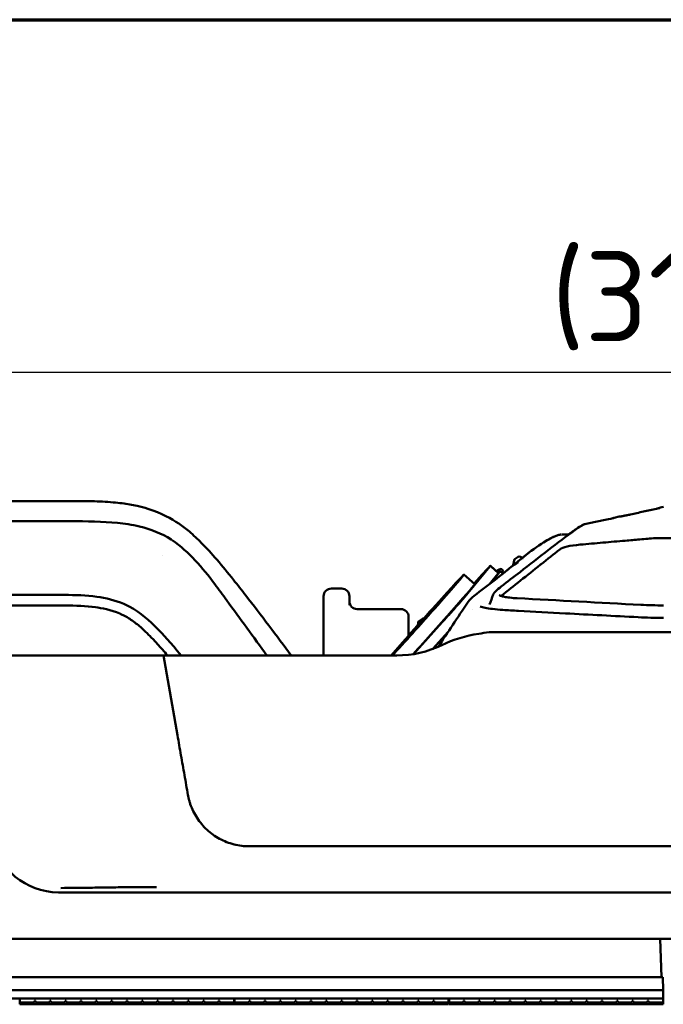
# Model space of a CAD drawing. Header units: millimetres. Extents: x 0 to 2100, y 0 to 1485.
# Tile 72 of 256: x 736 to 861, y 1244 to 1435. Entities that reach past the tile are written whole.
import ezdxf

# ---------------------------------------------------------------- set-up
doc = ezdxf.new("R2010")
doc.units = ezdxf.units.MM
doc.header["$LTSCALE"] = 5
doc.layers.get('0').update_dxf_attribs({"lineweight": 25})
for name, color, linetype, lineweight in [('Bemaßung (ISO)', 7, 'Continuous', 25), ('Rahmen (ISO)', 7, 'Continuous', 70), ('Sichtbar (ISO)', 7, 'Continuous', 50)]:
    doc.layers.add(name, color=color, linetype=linetype, lineweight=lineweight)
doc.styles.add('Notiztext (DIN)', font='isocpeur.ttf')
doc.dimstyles.new('Standard (DIN)', dxfattribs={"dimscale": 5, "dimtxt": 3.5, "dimasz": 2.5, "dimexe": 2, "dimexo": 0.5, "dimgap": 0.5, "dimtad": 1, "dimrnd": 1e-08, "dimtxsty": 'Notiztext (DIN)', "dimcen": 0.09, "dimdle": 10, "dimclrd": 256, "dimclre": 256, "dimclrt": 256, "dimadec": 0, "dimazin": 0, "dimtfac": 1, "dimtmove": 0, "dimatfit": 3, "dimfxl": 1, "dimtolj": 1, "dimtzin": 0, "dimlwd": -1, "dimlwe": -1, "dimarcsym": 0})

# ---------------------------------------------------------------- blocks, each defined once
blk = doc.blocks.new('Ränder Vorgaberahmen')
at = {"layer": 'Rahmen (ISO)', "flags": 128}
blk.add_lwpolyline([(10, 10), (10, 287), (410, 287), (410, 10), (10, 10)], dxfattribs=at)
blk = doc.blocks.new('*D18')
at = {"layer": 'Bemaßung (ISO)', "transparency": 16777216}
for p, q in [((705.87, 1284.02), (705.87, 1376.52)), ((1015.87, 1284.02), (1015.87, 1376.52)), ((718.37, 1366.52), (1003.37, 1366.52))]:
    blk.add_line(p, q, dxfattribs=at)
for points in [[(718.37, 1368.61), (718.37, 1364.44), (705.87, 1366.52)], [(1003.37, 1368.61), (1003.37, 1364.44), (1015.87, 1366.52)]]:
    blk.add_solid(points, dxfattribs=at)
at = {"layer": 'Defpoints', "color": 0, "transparency": 16777216}
for p in [(1015.87, 1366.52), (705.87, 1281.52), (1015.87, 1281.52)]:
    blk.add_point(p, dxfattribs=at)
at = {"layer": 'Bemaßung (ISO)', "transparency": 16777216, "insert": (838.99, 1390.02), "char_height": 17.5, "attachment_point": 1, "style": 'Notiztext (DIN)'}
blk.add_mtext('\\A1;(310)', dxfattribs=at)

msp = doc.modelspace()

# ---------------------------------------------------------------- linework, layer by layer
at = {"layer": 'Sichtbar (ISO)'}
for p, q in [((860.1617, 1340.18), (860.1617, 1340.18)), ((860.8657, 1340.3933), (860.2219, 1340.2521)), ((852.2551, 1338.5049), (851.2548, 1338.2855)), ((841.0132, 1335.023), (841.0132, 1335.023)), ((842.2695, 1335.023), (841.0132, 1335.023)), ((763.5579, 1330.9492), (763.558, 1330.9492)), ((831.6757, 1329.0856), (831.8274, 1329.9457)), ((832.6321, 1330.6559), (832.0485, 1330.2788)), ((833.4157, 1330.2097), (833.3958, 1330.3227)), ((821.9462, 1322.558), (827.1101, 1328.7756)), ((824.1935, 1325.3735), (822.1035, 1327.2365)), ((825.6591, 1327.2319), (824.0793, 1325.4753)), ((827.0304, 1325.395), (828.6776, 1327.3784)), ((827.0955, 1325.4444), (828.9931, 1327.7291)), ((827.235, 1328.9378), (828.8025, 1327.5406)), ((827.2355, 1328.9383), (828.3861, 1327.9127)), ((828.914, 1328.2537), (828.3855, 1327.9123)), ((829.1355, 1327.9142), (829.67, 1327.4378)), ((798.3657, 1324.523), (796.3657, 1324.523)), ((827.7907, 1323.346), (827.7906, 1323.3459)), ((794.8657, 1322.3181), (794.8657, 1323.023)), ((794.8657, 1322.3181), (794.8657, 1311.523)), ((799.8657, 1322.3051), (799.8657, 1323.023)), ((799.8657, 1322.3051), (799.8658, 1321.2973)), ((801.3657, 1320.523), (809.8657, 1320.523)), ((823.803, 1320.5148), (823.803, 1320.5148)), ((825.2516, 1321.0659), (825.2513, 1321.0659)), ((811.3657, 1319.023), (811.3657, 1318.1921)), ((811.3657, 1315.3975), (811.3657, 1318.1921)), ((812.3246, 1311.7911), (818.9891, 1319.2008)), ((813.1332, 1317.3929), (813.2277, 1317.9288)), ((814.0324, 1318.639), (813.4488, 1318.262)), ((816.0376, 1312.7793), (819.045, 1316.1229)), ((816.0511, 1312.7843), (819.0199, 1316.0851)), ((894.7174, 1316.023), (827.0141, 1316.023)), ((811.3657, 1315.477), (811.4359, 1315.477)), ((811.3657, 1315.4395), (811.4028, 1315.4395)), ((811.3657, 1315.4076), (811.3746, 1315.4076)), ((725.7023, 1311.523), (763.7586, 1311.523)), ((763.7586, 1311.523), (809.0612, 1311.523)), ((766.4896, 1296.0343), (763.7586, 1311.523)), ((941.2503, 1274.4638), (780.4815, 1274.4638)), ((743.3657, 1265.523), (978.3658, 1265.523)), ((611.3057, 1256.5226), (1110.4257, 1256.523)), ((860.4783, 1249.0228), (860.2164, 1256.5228)), ((860.6785, 1249.0228), (611.0531, 1249.0226)), ((860.7658, 1246.5228), (860.6785, 1249.0228)), ((610.9658, 1246.5226), (860.7658, 1246.5228)), ((860.7658, 1246.5228), (610.9658, 1246.5226)), ((860.7658, 1244.9228), (610.9658, 1244.9226)), ((777.4658, 1244.9227), (735.9158, 1244.9227)), ((735.9158, 1244.9227), (735.9158, 1244.1227)), ((777.4658, 1244.9227), (777.4658, 1244.1227)), ((819.1158, 1244.9228), (777.5658, 1244.9227)), ((777.5658, 1244.9227), (777.5658, 1244.1227)), ((819.1158, 1244.9228), (819.1158, 1244.1228)), ((860.7658, 1244.9228), (819.2158, 1244.9228)), ((819.2158, 1244.9228), (819.2158, 1244.1228)), ((860.7658, 1246.5228), (860.7658, 1244.9228)), ((860.7658, 1244.9228), (860.7658, 1244.1228)), ((738.7388, 1244.1227), (735.9158, 1244.1227)), ((735.9158, 1243.8227), (735.9158, 1244.1227)), ((735.9158, 1243.8227), (777.4658, 1243.8227)), ((738.7388, 1244.1227), (738.7388, 1244.4227)), ((738.9388, 1244.4227), (738.7388, 1244.4227)), ((738.9388, 1244.1227), (738.9388, 1244.4227)), ((741.7148, 1244.1227), (738.9388, 1244.1227)), ((741.7148, 1244.1227), (741.7148, 1244.4227)), ((741.9148, 1244.4227), (741.7148, 1244.4227)), ((741.9148, 1244.1227), (741.9148, 1244.4227)), ((744.6908, 1244.1227), (741.9148, 1244.1227)), ((744.6908, 1244.1227), (744.6908, 1244.4227)), ((744.8908, 1244.4227), (744.6908, 1244.4227)), ((744.8908, 1244.1227), (744.8908, 1244.4227)), ((747.6668, 1244.1227), (744.8908, 1244.1227)), ((747.6668, 1244.1227), (747.6668, 1244.4227)), ((747.8668, 1244.4227), (747.6668, 1244.4227)), ((747.8668, 1244.1227), (747.8668, 1244.4227)), ((750.6428, 1244.1227), (747.8668, 1244.1227)), ((750.6428, 1244.1227), (750.6428, 1244.4227)), ((750.8428, 1244.4227), (750.6428, 1244.4227)), ((750.8428, 1244.1227), (750.8428, 1244.4227)), ((753.6188, 1244.1227), (750.8428, 1244.1227)), ((753.6188, 1244.1227), (753.6188, 1244.4227)), ((753.8188, 1244.4227), (753.6188, 1244.4227)), ((753.8188, 1244.1227), (753.8188, 1244.4227)), ((756.5948, 1244.1227), (753.8188, 1244.1227)), ((756.5948, 1244.1227), (756.5948, 1244.4227)), ((756.7948, 1244.4227), (756.5948, 1244.4227)), ((756.7948, 1244.1227), (756.7948, 1244.4227)), ((759.5708, 1244.1227), (756.7948, 1244.1227)), ((759.5708, 1244.1227), (759.5708, 1244.4227)), ((759.7708, 1244.4227), (759.5708, 1244.4227)), ((759.7708, 1244.1227), (759.7708, 1244.4227)), ((762.5468, 1244.1227), (759.7708, 1244.1227)), ((762.5468, 1244.1227), (762.5468, 1244.4227)), ((762.7468, 1244.4227), (762.5468, 1244.4227)), ((762.7468, 1244.1227), (762.7468, 1244.4227)), ((765.5228, 1244.1227), (762.7468, 1244.1227)), ((765.5228, 1244.1227), (765.5228, 1244.4227)), ((765.7228, 1244.4227), (765.5228, 1244.4227)), ((765.7228, 1244.1227), (765.7228, 1244.4227)), ((768.4988, 1244.1227), (765.7228, 1244.1227)), ((768.4988, 1244.1227), (768.4988, 1244.4227)), ((768.6988, 1244.4227), (768.4988, 1244.4227)), ((768.6988, 1244.1227), (768.6988, 1244.4227)), ((771.4748, 1244.1227), (768.6988, 1244.1227)), ((771.4748, 1244.1227), (771.4748, 1244.4227)), ((771.6748, 1244.4227), (771.4748, 1244.4227)), ((771.6748, 1244.1227), (771.6748, 1244.4227)), ((774.4508, 1244.1227), (771.6748, 1244.1227)), ((774.4508, 1244.1227), (774.4508, 1244.4227)), ((774.6508, 1244.4227), (774.4508, 1244.4227)), ((774.6508, 1244.1227), (774.6508, 1244.4227)), ((777.4658, 1244.1227), (774.6508, 1244.1227)), ((777.4658, 1243.8227), (777.4658, 1244.1227)), ((780.3888, 1244.1227), (777.5658, 1244.1227)), ((777.5658, 1243.8227), (777.5658, 1244.1227)), ((777.5658, 1243.8227), (819.1158, 1243.8228)), ((780.3888, 1244.1227), (780.3888, 1244.4227)), ((780.5888, 1244.4227), (780.3888, 1244.4227)), ((780.5888, 1244.1227), (780.5888, 1244.4227)), ((783.3648, 1244.1227), (780.5888, 1244.1227)), ((783.3648, 1244.1227), (783.3648, 1244.4227)), ((783.5648, 1244.4227), (783.3648, 1244.4227)), ((783.5648, 1244.1227), (783.5648, 1244.4227)), ((786.3408, 1244.1227), (783.5648, 1244.1227)), ((786.3408, 1244.1227), (786.3408, 1244.4227)), ((786.5408, 1244.4227), (786.3408, 1244.4227)), ((786.5408, 1244.1227), (786.5408, 1244.4227)), ((789.3168, 1244.1227), (786.5408, 1244.1227)), ((789.3168, 1244.1227), (789.3168, 1244.4227)), ((789.5168, 1244.4227), (789.3168, 1244.4227)), ((789.5168, 1244.1227), (789.5168, 1244.4227)), ((792.2928, 1244.1227), (789.5168, 1244.1227)), ((792.2928, 1244.1227), (792.2928, 1244.4227)), ((792.4928, 1244.4227), (792.2928, 1244.4227)), ((792.4928, 1244.1227), (792.4928, 1244.4227)), ((795.2688, 1244.1227), (792.4928, 1244.1227)), ((795.2688, 1244.1227), (795.2688, 1244.4227)), ((795.4688, 1244.4227), (795.2688, 1244.4227)), ((795.4688, 1244.1227), (795.4688, 1244.4227)), ((798.2448, 1244.1227), (795.4688, 1244.1227)), ((798.2448, 1244.1227), (798.2448, 1244.4227)), ((798.4448, 1244.4227), (798.2448, 1244.4227)), ((798.4448, 1244.1227), (798.4448, 1244.4227)), ((801.2208, 1244.1227), (798.4448, 1244.1227)), ((801.2208, 1244.1227), (801.2208, 1244.4227)), ((801.4208, 1244.4227), (801.2208, 1244.4227)), ((801.4208, 1244.1227), (801.4208, 1244.4227)), ((804.1968, 1244.1227), (801.4208, 1244.1227)), ((804.1968, 1244.1227), (804.1968, 1244.4227)), ((804.3968, 1244.4227), (804.1968, 1244.4227)), ((804.3968, 1244.1227), (804.3968, 1244.4227)), ((807.1728, 1244.1227), (804.3968, 1244.1227)), ((807.1728, 1244.1227), (807.1728, 1244.4227)), ((807.3728, 1244.4227), (807.1728, 1244.4227)), ((807.3728, 1244.1227), (807.3728, 1244.4227)), ((810.1488, 1244.1228), (807.3728, 1244.1227)), ((810.1488, 1244.1228), (810.1488, 1244.4228)), ((810.3488, 1244.4228), (810.1488, 1244.4228)), ((810.3488, 1244.1228), (810.3488, 1244.4228)), ((813.1248, 1244.1228), (810.3488, 1244.1228)), ((813.1248, 1244.1228), (813.1248, 1244.4228)), ((813.3248, 1244.4228), (813.1248, 1244.4228)), ((813.3248, 1244.1228), (813.3248, 1244.4228)), ((816.1008, 1244.1228), (813.3248, 1244.1228)), ((816.1008, 1244.1228), (816.1008, 1244.4228)), ((816.3008, 1244.4228), (816.1008, 1244.4228)), ((816.3008, 1244.1228), (816.3008, 1244.4228)), ((819.1158, 1244.1228), (816.3008, 1244.1228)), ((819.1158, 1243.8228), (819.1158, 1244.1228)), ((822.0388, 1244.1228), (819.2158, 1244.1228)), ((819.2158, 1243.8228), (819.2158, 1244.1228)), ((819.2158, 1243.8228), (860.7658, 1243.8228)), ((822.0388, 1244.1228), (822.0388, 1244.4228)), ((822.2388, 1244.4228), (822.0388, 1244.4228)), ((822.2388, 1244.1228), (822.2388, 1244.4228)), ((825.0148, 1244.1228), (822.2388, 1244.1228)), ((825.0148, 1244.1228), (825.0148, 1244.4228)), ((825.2148, 1244.4228), (825.0148, 1244.4228)), ((825.2148, 1244.1228), (825.2148, 1244.4228)), ((827.9908, 1244.1228), (825.2148, 1244.1228)), ((827.9908, 1244.1228), (827.9908, 1244.4228)), ((828.1908, 1244.4228), (827.9908, 1244.4228)), ((828.1908, 1244.1228), (828.1908, 1244.4228)), ((830.9668, 1244.1228), (828.1908, 1244.1228)), ((830.9668, 1244.1228), (830.9668, 1244.4228)), ((831.1668, 1244.4228), (830.9668, 1244.4228)), ((831.1668, 1244.1228), (831.1668, 1244.4228)), ((833.9428, 1244.1228), (831.1668, 1244.1228)), ((833.9428, 1244.1228), (833.9428, 1244.4228)), ((834.1428, 1244.4228), (833.9428, 1244.4228)), ((834.1428, 1244.1228), (834.1428, 1244.4228)), ((836.9188, 1244.1228), (834.1428, 1244.1228)), ((836.9188, 1244.1228), (836.9188, 1244.4228)), ((837.1188, 1244.4228), (836.9188, 1244.4228)), ((837.1188, 1244.1228), (837.1188, 1244.4228)), ((839.8948, 1244.1228), (837.1188, 1244.1228)), ((839.8948, 1244.1228), (839.8948, 1244.4228)), ((840.0948, 1244.4228), (839.8948, 1244.4228)), ((840.0948, 1244.1228), (840.0948, 1244.4228)), ((842.8708, 1244.1228), (840.0948, 1244.1228)), ((842.8708, 1244.1228), (842.8708, 1244.4228)), ((843.0708, 1244.4228), (842.8708, 1244.4228)), ((843.0708, 1244.1228), (843.0708, 1244.4228)), ((845.8468, 1244.1228), (843.0708, 1244.1228)), ((845.8468, 1244.1228), (845.8468, 1244.4228)), ((846.0468, 1244.4228), (845.8468, 1244.4228)), ((846.0468, 1244.1228), (846.0468, 1244.4228)), ((848.8228, 1244.1228), (846.0468, 1244.1228)), ((848.8228, 1244.1228), (848.8228, 1244.4228)), ((849.0228, 1244.4228), (848.8228, 1244.4228)), ((849.0228, 1244.1228), (849.0228, 1244.4228)), ((851.7988, 1244.1228), (849.0228, 1244.1228)), ((851.7988, 1244.1228), (851.7988, 1244.4228)), ((851.9988, 1244.4228), (851.7988, 1244.4228)), ((851.9988, 1244.1228), (851.9988, 1244.4228)), ((854.7748, 1244.1228), (851.9988, 1244.1228)), ((854.7748, 1244.1228), (854.7748, 1244.4228)), ((854.9748, 1244.4228), (854.7748, 1244.4228)), ((854.9748, 1244.1228), (854.9748, 1244.4228)), ((857.7508, 1244.1228), (854.9748, 1244.1228)), ((857.7508, 1244.1228), (857.7508, 1244.4228)), ((857.9508, 1244.4228), (857.7508, 1244.4228)), ((857.9508, 1244.1228), (857.9508, 1244.4228)), ((860.7658, 1244.1228), (857.9508, 1244.1228)), ((860.7658, 1243.8228), (860.7658, 1244.1228))]:
    msp.add_line(p, q, dxfattribs=at)
for centre, radius, start, end in [((860.3289, 1339.7637), 0.5, 102.369928, 130.95408), ((845.6321, 1336.5329), 0.5, 101.26094, 102.456544), ((851.3617, 1337.7971), 0.5, 102.369932, 130.147687), ((852.3622, 1338.0165), 0.5, 79.132791, 102.345607), ((832.3198, 1329.8589), 0.5, 122.865664, 170), ((832.9034, 1330.2359), 0.5, 22.462693, 122.865664), ((829.1853, 1327.8337), 0.5, 10, 122.865664), ((796.3657, 1323.023), 1.5, 90, 180), ((798.3657, 1323.023), 1.5, 0, 90), ((801.3657, 1322.023), 1.5, 180, 270), ((809.8657, 1319.023), 1.5, 0, 90), ((813.7201, 1317.842), 0.5, 122.865664, 170), ((814.3037, 1318.219), 0.5, 88.866917, 122.865664), ((828.6762, 1291.023), 25, 98.549096, 115.84193), ((835.3657, 1246.523), 70, 96.852238, 98.549085), ((809.0612, 1331.523), 20, 270, 295.841936), ((743.3657, 1278.523), 13, 190.000005, 269.999999)]:
    msp.add_arc(centre, radius, start, end, dxfattribs=at)
for centre, major_axis, ratio, start_param, end_param in [((854.5512, 1338.4309), (-0.1071, 0.4884), 0.52796315, 6.27114685, 6.27326427), ((859.5955, 1339.5377), (-0.1073, 0.4883), 0.52827889, 6.27382194, 6.28323493), ((845.6321, 1336.5329), (-0.1079, 0.4882), 0.99909138, 0.00070943, 0.00103114), ((845.6321, 1336.5332), (-0.0978, 0.4903), 0.52974469, 6.28160766, 6.2827065), ((845.6346, 1336.5337), (-0.0978, 0.4903), 0.52973948, 6.2816853, 6.28282477), ((848.2154, 1331.755), (-7.6976, 0.0613), 0.1853246, 5.19052637, 6.05723412), ((824.9061, 1326.3251), (2.3289, 2.6127), 0.01249691, 5.93992431, 7.51072063), ((814.2518, 1318.428), (7.8517, 8.8085), 0.01249691, 3.82269747, 8.76595119), ((824.9066, 1326.3256), (2.3289, 2.6127), 0.01249691, 0, 1.22744755), ((826.4736, 1324.9279), (2.3289, 2.6127), 0.01249691, 5.93992431, 6.28318531), ((814.2518, 1318.428), (6.9534, 7.8008), 0.01249691, 3.63680861, 8.95184005), ((816.3418, 1316.565), (7.8517, 8.8085), 0.01249691, 4.14895767, 6.28318531), ((819.7422, 1320.1075), (2.3289, 2.6127), 0.01249691, 4.36912798, 5.93992431)]:
    msp.add_ellipse(centre, major_axis=major_axis, ratio=ratio, start_param=start_param, end_param=end_param, dxfattribs=at)
msp.add_ellipse((819.7422, 1320.1075), major_axis=(2.0294, 2.2767), ratio=0.01249691, dxfattribs=at)
for points, knots in [([(766.7401, 1337.1348), (765.3747, 1338.0513), (763.4476, 1339.1674), (760.0626, 1340.2285), (759.3671, 1340.4128), (757.705, 1340.7845), (756.739, 1340.9475), (755.1905, 1341.1472), (754.6142, 1341.2082), (752.6594, 1341.3793), (751.2501, 1341.442), (748.9719, 1341.4996), (748.0631, 1341.5105), (745.2217, 1341.5293), (743.4977, 1341.523), (735.4207, 1341.523), (733.2373, 1341.523), (721.1323, 1341.523), (720.1462, 1341.523), (707.1248, 1341.523), (703.6676, 1341.523), (697.0314, 1341.523), (694.3465, 1341.523), (688.5998, 1341.523), (686.9059, 1341.523), (684.7988, 1341.523), (683.5205, 1341.523), (681.5326, 1341.523), (680.4905, 1341.523), (678.5386, 1341.523), (677.2623, 1341.5232), (675.1384, 1341.5228), (674.1647, 1341.5223), (673.2007, 1341.5194)], [0.0003149, 0.0003149, 0.0003149, 0.0003149, 0.4934213, 0.4934213, 0.61935601, 0.61935601, 0.79072853, 0.79072853, 0.89174644, 0.89174644, 1.1329347, 1.1329347, 1.29599039, 1.29599039, 1.66467027, 1.66467027, 1.91177023, 1.91177023, 2.04888243, 2.04888243, 2.10488377, 2.10488377, 2.14283493, 2.14283493, 2.18624496, 2.18624496, 2.25319756, 2.25319756, 2.29036341, 2.29036341, 2.33571996, 2.33571996, 2.37508755, 2.37508755, 2.37508755, 2.37508755]), ([(852.3038, 1338.4792), (852.3038, 1338.4792), (852.3046, 1338.4793), (852.3124, 1338.4806), (852.3308, 1338.4838), (852.413, 1338.499), (852.5082, 1338.5174), (852.7216, 1338.5597), (852.8171, 1338.5788), (853.0177, 1338.6193), (853.1173, 1338.6396), (853.3089, 1338.6789), (853.3962, 1338.6968), (853.557, 1338.7302), (853.6285, 1338.7451), (853.8195, 1338.7851), (853.9457, 1338.8118), (854.1639, 1338.8584), (854.26, 1338.8791), (854.3812, 1338.9055), (854.4132, 1338.9125), (854.4441, 1338.9193)], [0.103820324, 0.103820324, 0.103820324, 0.103820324, 0.111892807, 0.111892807, 0.152367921, 0.152367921, 0.245414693, 0.245414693, 0.30176683, 0.30176683, 0.346070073, 0.346070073, 0.378064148, 0.378064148, 0.401450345, 0.401450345, 0.438822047, 0.438822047, 0.468902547, 0.468902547, 0.480106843, 0.480106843, 0.480106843, 0.480106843]), ([(854.4472, 1338.9199), (855.2613, 1339.0984), (856.9154, 1339.4611), (858.6241, 1339.8362), (859.4906, 1340.0266)], [0.000000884, 0.000000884, 0.000000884, 0.000000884, 0.5, 1, 1, 1, 1]), ([(859.4863, 1340.0256), (858.6497, 1339.8418), (857.8107, 1339.6576), (856.9711, 1339.4734), (856.9709, 1339.4734)], [0.000843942, 0.000843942, 0.000843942, 0.000843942, 0.5, 0.500161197, 0.500161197, 0.500161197, 0.500161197]), ([(859.4881, 1340.026), (859.5793, 1340.0461), (859.6619, 1340.0644), (859.8125, 1340.0981), (859.8799, 1340.1134), (860.0117, 1340.1436), (860.0682, 1340.157), (860.1344, 1340.173), (860.154, 1340.1779), (860.1702, 1340.1822), (860.1735, 1340.1831), (860.1735, 1340.1831)], [0, 0, 0, 0, 0.033041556, 0.033041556, 0.069797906, 0.069797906, 0.119441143, 0.119441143, 0.15248323, 0.15248323, 0.168420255, 0.168420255, 0.168420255, 0.168420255]), ([(859.6535, 1340.0626), (859.6821, 1340.0689), (859.7094, 1340.075), (859.8149, 1340.0986), (859.8824, 1340.114), (859.9611, 1340.132), (859.982, 1340.1369), (860.0013, 1340.1413)], [0.0213771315, 0.0213771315, 0.0213771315, 0.0213771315, 0.0333410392, 0.0333410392, 0.0703427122, 0.0703427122, 0.0852799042, 0.0852799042, 0.0852799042, 0.0852799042]), ([(704.1848, 1337.5761), (710.1829, 1337.5767), (716.211, 1337.5751), (731.2363, 1337.6077), (734.2644, 1337.6182), (738.8873, 1337.6279), (740.7094, 1337.6299), (743.5088, 1337.6259), (744.4396, 1337.6232), (746.2011, 1337.6155), (747.1275, 1337.6095), (748.0389, 1337.597)], [-3.17829294, -3.17829294, -3.17829294, -3.17829294, -1.75425358, -1.75425358, -1.01534013, -1.01534013, -0.53048449, -0.53048449, -0.27344921, -0.27344921, -0.00000509, -0.00000509, -0.00000509, -0.00000509]), ([(748.0389, 1337.597), (751.2415, 1337.553), (754.2291, 1337.4324), (757.6754, 1336.8843), (758.404, 1336.7426), (761.2877, 1336.0527), (763.3991, 1335.2535), (765.2585, 1334.0311)], [-1.71443494, -1.71443494, -1.71443494, -1.71443494, -0.89033968, -0.89033968, -0.66765251, -0.66765251, -0.00000254, -0.00000254, -0.00000254, -0.00000254]), ([(766.7401, 1337.1348), (767.4651, 1336.6481), (768.1381, 1336.137), (769.6099, 1334.8986), (770.3835, 1334.1653), (773.0752, 1331.4356), (775.2146, 1328.8981), (778.1546, 1325.232), (778.9635, 1324.2043), (782.6732, 1319.4352), (785.813, 1315.2356), (788.5625, 1311.5231)], [-3.45821002, -3.45821002, -3.45821002, -3.45821002, -3.15725084, -3.15725084, -2.79213412, -2.79213412, -1.82113173, -1.82113173, -1.45652925, -1.45652925, -0.09907453, -0.09907453, -0.09907453, -0.09907453]), ([(827.7907, 1323.346), (827.8921, 1323.6151), (828.06, 1323.7899), (828.5659, 1324.3005), (828.9578, 1324.6088), (830.5415, 1325.8642), (831.7796, 1326.7945), (836.6373, 1330.5402), (840.3549, 1333.5316), (844.4434, 1336.4661), (845.2513, 1336.9605), (845.5237, 1337.021)], [0, 0, 0, 0, 0.24737245, 0.24737245, 0.76368266, 0.76368266, 2.31218475, 2.31218475, 6.95781386, 6.95781386, 8.10166019, 8.10166019, 8.10166019, 8.10166019]), ([(842.4847, 1335.0681), (843.1365, 1335.5601), (843.7213, 1335.9593), (844.827, 1336.7091), (845.3251, 1336.977), (845.5255, 1337.0213)], [6.39426847, 6.39426847, 6.39426847, 6.39426847, 7.28175296, 7.28175296, 8.10026951, 8.10026951, 8.10026951, 8.10026951]), ([(850.5223, 1338.0635), (849.6397, 1337.8728), (847.9328, 1337.5083), (846.3194, 1337.1798), (845.5348, 1337.0234)], [0, 0, 0, 0, 0.5, 0.999998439, 0.999998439, 0.999998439, 0.999998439]), ([(845.5372, 1337.0239), (846.3227, 1337.1804), (847.1297, 1337.3448), (847.9594, 1337.518), (847.9594, 1337.518)], [0.000000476, 0.000000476, 0.000000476, 0.000000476, 0.5, 0.500023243, 0.500023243, 0.500023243, 0.500023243]), ([(850.5188, 1338.0628), (850.6121, 1338.083), (850.6962, 1338.1014), (850.8476, 1338.1351), (850.9147, 1338.1503), (850.9954, 1338.1689), (851.0184, 1338.1743), (851.0393, 1338.1793)], [0, 0, 0, 0, 0.0337902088, 0.0337902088, 0.0707051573, 0.0707051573, 0.0874705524, 0.0874705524, 0.0874705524, 0.0874705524]), ([(850.5189, 1338.0628), (850.6106, 1338.0826), (850.6935, 1338.1008), (850.8447, 1338.1344), (850.9122, 1338.1497), (851.0429, 1338.1799), (851.0986, 1338.1933), (851.1628, 1338.2093), (851.1814, 1338.2142), (851.1943, 1338.2178), (851.1965, 1338.2184), (851.1965, 1338.2184)], [0, 0, 0, 0, 0.033249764, 0.033249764, 0.070236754, 0.070236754, 0.119744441, 0.119744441, 0.15253086, 0.15253086, 0.165265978, 0.165265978, 0.165265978, 0.165265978]), ([(822.8968, 1321.9181), (823.2191, 1322.4014), (823.6537, 1322.7357), (825.3898, 1324.1722), (826.7861, 1325.2036), (832.2322, 1329.3647), (836.8323, 1333.6864), (840.4883, 1334.9458), (840.6325, 1334.9686), (840.8626, 1335.0054), (840.8407, 1335.0012), (840.8646, 1335.0053), (840.9006, 1335.0113), (840.9342, 1335.0167), (840.9301, 1335.0161), (840.9324, 1335.0165), (840.9321, 1335.0164), (840.9325, 1335.0165)], [0, 0, 0, 0, 0.60516469, 0.60516469, 2.38962537, 2.38962537, 7.74323413, 7.74323413, 7.99642099, 7.99642099, 8.58314078, 8.58314078, 10.29920648, 10.29920648, 15.44740572, 15.44740572, 18.86832597, 18.86832597, 18.86832597, 18.86832597]), ([(832.6251, 1329.8308), (835.3584, 1332.0364), (838.0661, 1334.1035), (840.482, 1334.9442), (840.6307, 1334.9682), (840.8556, 1335.0044), (840.84, 1335.0011), (840.8654, 1335.0054), (840.9005, 1335.0113), (840.9344, 1335.0168), (840.9301, 1335.0161), (840.9323, 1335.0165), (840.9321, 1335.0164), (840.9324, 1335.0165)], [4.29258553, 4.29258553, 4.29258553, 4.29258553, 7.73965785, 7.73965785, 7.99369099, 7.99369099, 8.5700306, 8.5700306, 10.29627888, 10.29627888, 15.4750263, 15.4750263, 18.64472047, 18.64472047, 18.64472047, 18.64472047]), ([(765.2585, 1334.0311), (765.2943, 1334.0076), (765.33, 1333.984), (765.4012, 1333.9365), (765.4367, 1333.9127), (765.4721, 1333.8887)], [-0.0261684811, -0.0261684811, -0.0261684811, -0.0261684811, -0.0133280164, -0.0133280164, -0.0004907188, -0.0004907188, -0.0004907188, -0.0004907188]), ([(765.4758, 1333.8939), (767.1208, 1332.7814), (768.5884, 1331.4432), (771.2903, 1328.5405), (772.5246, 1326.9786), (774.503, 1324.3525), (775.2407, 1323.3434), (778.6669, 1318.6411), (781.2656, 1315.083), (783.862, 1311.5232)], [0.00049374, 0.00049374, 0.00049374, 0.00049374, 0.59634304, 0.59634304, 1.19034254, 1.19034254, 1.57890288, 1.57890288, 2.79128882, 2.79128882, 2.79128882, 2.79128882]), ([(844.6836, 1333.0498), (846.149, 1333.1787), (847.6105, 1333.3075), (849.0681, 1333.436), (850.5258, 1333.5645), (851.9795, 1333.6929), (853.4292, 1333.821), (854.36, 1333.9032), (855.2891, 1333.9854), (856.2164, 1334.0674), (856.7335, 1334.1132), (857.25, 1334.1589), (857.766, 1334.2046)], [0, 0, 0, 0, 0.33333333, 0.33333333, 0.33333333, 0.66666667, 0.66666667, 0.66666667, 0.88068243, 0.88068243, 0.88068243, 1, 1, 1, 1]), ([(863.9655, 1334.2046), (863.4907, 1334.2467), (862.9935, 1334.2791), (861.9515, 1334.324), (861.4097, 1334.3355), (860.3218, 1334.3355), (859.78, 1334.324), (858.738, 1334.2791), (858.2408, 1334.2467), (857.766, 1334.2046)], [0.000001, 0.000001, 0.000001, 0.000001, 0.157589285, 0.157589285, 0.320790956, 0.320790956, 0.483995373, 0.483995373, 0.641581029, 0.641581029, 0.641581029, 0.641581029]), ([(829.3162, 1323.0889), (830.5714, 1324.0846), (831.8239, 1325.0784), (833.0738, 1326.0703), (834.3525, 1327.0851), (835.6286, 1328.0978), (836.9021, 1329.1084), (836.96, 1329.1544), (837.0178, 1329.2003), (837.0757, 1329.2462), (838.2912, 1330.2108), (839.5045, 1331.1735), (840.716, 1332.1344)], [0.007512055, 0.007512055, 0.007512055, 0.007512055, 0.333333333, 0.333333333, 0.333333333, 0.666666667, 0.666666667, 0.666666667, 0.681808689, 0.681808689, 0.681808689, 1, 1, 1, 1]), ([(831.6757, 1328.9936), (831.6755, 1329.1089), (831.6758, 1329.0819), (831.6757, 1329.0857), (831.6757, 1329.0856), (831.6757, 1329.0856)], [0.000001, 0.000001, 0.000001, 0.000001, 2.09682335, 2.09682335, 3.17422873, 3.17422873, 3.17422873, 3.17422873]), ([(831.6757, 1328.9936), (831.6757, 1328.9927), (831.6817, 1328.9959), (831.7041, 1329.0099), (831.7135, 1329.016), (831.7366, 1329.031), (831.7499, 1329.0398), (831.7651, 1329.0498)], [-0.0304779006, -0.0304779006, -0.0304779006, -0.0304779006, -0.0149791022, -0.0149791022, -0.0073827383, -0.0073827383, -0.000001, -0.000001, -0.000001, -0.000001]), ([(831.7651, 1329.0498), (831.9119, 1329.1472), (832.059, 1329.2448), (832.2062, 1329.3424), (832.3534, 1329.44), (832.5008, 1329.5377), (832.6484, 1329.6355)], [0, 0, 0, 0, 0.5, 0.5, 0.5, 0.999999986, 0.999999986, 0.999999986, 0.999999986]), ([(833.3958, 1330.3227), (833.3958, 1330.3227), (833.3958, 1330.3227), (833.3958, 1330.3227), (833.3958, 1330.3227), (833.3958, 1330.3227), (833.3958, 1330.3227), (833.3958, 1330.3227), (833.3958, 1330.3227), (833.3958, 1330.3227), (833.3958, 1330.3227), (833.3958, 1330.3227), (833.3958, 1330.3227), (833.3958, 1330.3227), (833.3958, 1330.3227), (833.3958, 1330.3227), (833.3958, 1330.3227), (833.3958, 1330.3227), (833.3958, 1330.3227), (833.3958, 1330.3227), (833.3958, 1330.3227), (833.3958, 1330.3227), (833.3958, 1330.3227), (833.3958, 1330.3227), (833.3958, 1330.3227), (833.3958, 1330.3227), (833.3958, 1330.3227), (833.3958, 1330.3227), (833.3958, 1330.3227), (833.3958, 1330.3227), (833.3958, 1330.3227), (833.3958, 1330.3227), (833.3958, 1330.3227), (833.3958, 1330.3227), (833.3958, 1330.3227), (833.3958, 1330.3227), (833.3958, 1330.3227), (833.3958, 1330.3227), (833.3958, 1330.3227), (833.3958, 1330.3227)], [0, 0, 0, 0, 0.021048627, 0.021048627, 0.021048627, 0.027777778, 0.027777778, 0.027777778, 0.049318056, 0.049318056, 0.049318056, 0.055555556, 0.055555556, 0.055555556, 0.077779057, 0.077779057, 0.077779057, 0.083333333, 0.083333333, 0.083333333, 0.10622445, 0.10622445, 0.10622445, 0.111111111, 0.111111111, 0.111111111, 0.134621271, 0.134621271, 0.134621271, 0.138888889, 0.138888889, 0.138888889, 0.163041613, 0.163041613, 0.163041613, 0.166666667, 0.166666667, 0.166666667, 0.18311136, 0.18311136, 0.18311136, 0.18311136]), ([(828.7844, 1327.5567), (828.8819, 1327.6612), (828.9605, 1327.7442), (829.0183, 1327.8037), (829.1001, 1327.888), (829.1403, 1327.9251), (829.1354, 1327.9118), (829.1304, 1327.8984), (829.0803, 1327.8343), (828.9931, 1327.7291)], [0.459462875, 0.459462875, 0.459462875, 0.459462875, 0.600450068, 0.600450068, 0.600450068, 0.800063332, 0.800063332, 0.800063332, 1, 1, 1, 1]), ([(829.6981, 1327.7223), (829.698, 1327.719), (829.6897, 1327.7096), (829.6301, 1327.6627), (829.591, 1327.6329), (829.5167, 1327.5787), (829.5154, 1327.5778), (829.5141, 1327.5768)], [0.000001, 0.000001, 0.000001, 0.000001, 0.080144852, 0.080144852, 0.128413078, 0.128413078, 0.129291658, 0.129291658, 0.129291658, 0.129291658]), ([(829.6976, 1327.8076), (829.6976, 1327.8076), (829.6977, 1327.808), (829.6976, 1327.8043), (829.7003, 1327.8321), (829.6981, 1327.7223)], [0.000001, 0.000001, 0.000001, 0.000001, 4.87116305, 4.87116305, 9.12319312, 9.12319312, 9.12319312, 9.12319312]), ([(704.3825, 1323.1687), (708.0666, 1323.2288), (711.6611, 1323.2542), (717.7966, 1323.2751), (720.48, 1323.2763), (724.5538, 1323.277), (725.8928, 1323.2773), (730.7174, 1323.2782), (735.5598, 1323.2789), (739.9337, 1323.2725)], [0.00008084, 0.00008084, 0.00008084, 0.00008084, 1.10546264, 1.10546264, 1.97814666, 1.97814666, 2.40543987, 2.40543987, 3.51772976, 3.51772976, 3.51772976, 3.51772976]), ([(739.9337, 1323.2726), (740.7148, 1323.2715), (741.5049, 1323.2772), (743.013, 1323.2865), (743.8229, 1323.2908), (744.5877, 1323.2864)], [0.000003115, 0.000003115, 0.000003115, 0.000003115, 0.234352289, 0.234352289, 0.456322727, 0.456322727, 0.456322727, 0.456322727]), ([(744.5879, 1323.2872), (746.6272, 1323.2874), (748.7899, 1323.2042), (752.5975, 1322.6806), (754.431, 1322.2678), (756.0755, 1321.5445)], [0.00006218, 0.00006218, 0.00006218, 0.00006218, 0.61184411, 0.61184411, 1.1443404, 1.1443404, 1.1443404, 1.1443404]), ([(828.952, 1323.2565), (828.952, 1323.2565), (828.9629, 1323.2466), (829.0231, 1323.2078), (829.0952, 1323.1705), (829.3308, 1323.0794), (829.5225, 1323.0226), (830.023, 1322.908), (830.3507, 1322.8499), (831.1344, 1322.7413), (831.6133, 1322.6919), (832.2187, 1322.6516), (832.3218, 1322.6455), (832.4258, 1322.64)], [0.073896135, 0.073896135, 0.073896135, 0.073896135, 0.121663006, 0.121663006, 0.20577704, 0.20577704, 0.322834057, 0.322834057, 0.460951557, 0.460951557, 0.621957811, 0.621957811, 0.654475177, 0.654475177, 0.654475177, 0.654475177]), ([(756.0744, 1321.5419), (756.2496, 1321.4672), (756.4232, 1321.3888), (756.7688, 1321.2245), (756.9407, 1321.1385), (757.1109, 1321.0492)], [0.000152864, 0.000152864, 0.000152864, 0.000152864, 0.057294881, 0.057294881, 0.114961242, 0.114961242, 0.114961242, 0.114961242]), ([(704.4149, 1321.1165), (705.4072, 1321.1328), (706.4001, 1321.1466), (708.2703, 1321.1686), (709.1467, 1321.1773), (711.5116, 1321.1969), (713.0027, 1321.2053), (717.0259, 1321.221), (719.5757, 1321.2232), (723.7353, 1321.2245), (728.1834, 1321.2255), (732.1957, 1321.2257), (733.6863, 1321.2255), (736.7697, 1321.224), (738.3507, 1321.2226), (739.9307, 1321.2202)], [-4.35994254, -4.35994254, -4.35994254, -4.35994254, -3.90628336, -3.90628336, -3.50621388, -3.50621388, -2.82538827, -2.82538827, -1.66811175, -1.66811175, -0.91798914, -0.91798914, -0.4740224, -0.4740224, -0.00000392, -0.00000392, -0.00000392, -0.00000392]), ([(739.9307, 1321.2202), (740.7052, 1321.2191), (741.4748, 1321.2247), (743.0508, 1321.2345), (743.8033, 1321.2384), (744.5765, 1321.234)], [-0.458816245, -0.458816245, -0.458816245, -0.458816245, -0.232013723, -0.232013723, -0.000049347, -0.000049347, -0.000049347, -0.000049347]), ([(744.5764, 1321.234), (746.7955, 1321.2215), (748.7597, 1321.1411), (751.771, 1320.7281), (753.5317, 1320.4), (755.2896, 1319.65)], [-1.4172386, -1.4172386, -1.4172386, -1.4172386, -0.57368551, -0.57368551, -0.00014571, -0.00014571, -0.00014571, -0.00014571]), ([(755.2896, 1319.65), (755.4399, 1319.5859), (755.5888, 1319.5187), (755.8864, 1319.3772), (756.0349, 1319.3029), (756.1819, 1319.2257)], [-0.0991473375, -0.0991473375, -0.0991473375, -0.0991473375, -0.0501157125, -0.0501157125, -0.000292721, -0.000292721, -0.000292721, -0.000292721]), ([(757.113, 1321.0525), (759.3244, 1319.887), (761.1917, 1318.1618), (763.5821, 1315.7271), (765.1932, 1314.0258), (767.1886, 1311.5232)], [-2.67057917, -2.67057917, -2.67057917, -2.67057917, -1.1878331, -1.1878331, -0.1516185, -0.1516185, -0.1516185, -0.1516185]), ([(825.2516, 1321.0659), (825.4838, 1320.9719), (825.8199, 1320.874), (826.64, 1320.7017), (827.1301, 1320.6247), (828.276, 1320.4837), (828.9622, 1320.4247), (830.6422, 1320.3032), (831.6519, 1320.2442), (835.6888, 1320.0132), (838.7449, 1319.8558), (846.5083, 1319.4486), (851.2234, 1319.2025), (855.936, 1318.9548)], [0, 0, 0, 0, 0.19462575, 0.19462575, 0.38836663, 0.38836663, 0.61431471, 0.61431471, 0.93219179, 0.93219179, 1.8848141, 1.8848141, 3.35613231, 3.35613231, 3.35613231, 3.35613231]), ([(756.182, 1319.2257), (756.8875, 1318.8554), (757.5546, 1318.4221), (758.8327, 1317.4639), (759.4411, 1316.9406), (760.4174, 1316.0293), (760.7998, 1315.6525), (761.6363, 1314.8009), (762.1113, 1314.3), (763.2606, 1313.0466), (763.9199, 1312.2917), (764.5627, 1311.523)], [-1.49744717, -1.49744717, -1.49744717, -1.49744717, -1.24459007, -1.24459007, -0.99087789, -0.99087789, -0.82102515, -0.82102515, -0.61209376, -0.61209376, -0.3108674, -0.3108674, -0.3108674, -0.3108674]), ([(811.9009, 1316.0036), (811.914, 1316.0198), (811.9185, 1316.0255), (812.0013, 1316.128), (811.9701, 1316.0962), (811.9775, 1316.1069), (811.9936, 1316.132), (811.9907, 1316.1273), (811.9902, 1316.1265), (811.9891, 1316.1246)], [6.36227586, 6.36227586, 6.36227586, 6.36227586, 6.44749774, 6.44749774, 7.32319894, 7.32319894, 9.9489456, 9.9489456, 14.06625259, 14.06625259, 14.06625259, 14.06625259]), ([(780.4815, 1274.4638), (779.4471, 1274.4644), (778.4501, 1274.5906), (777.4764, 1274.837), (776.5027, 1275.0833), (775.5525, 1275.4503), (774.6672, 1275.9288), (774.2184, 1276.1714), (773.7859, 1276.4422), (773.3731, 1276.7397), (772.9717, 1277.0291), (772.5888, 1277.3439), (772.2262, 1277.6808), (771.4909, 1278.3641), (770.8404, 1279.1408), (770.296, 1279.9741), (769.7517, 1280.8074), (769.3133, 1281.6973), (768.9858, 1282.6609)], [0, 0, 0, 0, 0.2, 0.2, 0.2, 0.4, 0.4, 0.4, 0.5013999, 0.5013999, 0.5013999, 0.6, 0.6, 0.6, 0.8, 0.8, 0.8, 1, 1, 1, 1]), ([(743.8638, 1266.3673), (744.7851, 1266.3737), (745.7063, 1266.3818), (746.6276, 1266.3912), (747.9018, 1266.4043), (749.176, 1266.4201), (750.4501, 1266.4373), (751.6709, 1266.4539), (752.8916, 1266.4718), (754.1122, 1266.489), (755.2438, 1266.5049), (756.3755, 1266.5203), (757.5071, 1266.5319), (757.6723, 1266.5336), (757.8375, 1266.5352), (758.0028, 1266.5367), (758.8594, 1266.5445), (759.7161, 1266.5508), (760.5727, 1266.5547), (761.1996, 1266.5575), (761.8264, 1266.5589), (762.4533, 1266.559)], [0, 0, 0, 0, 0.148643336, 0.148643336, 0.148643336, 0.354246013, 0.354246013, 0.354246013, 0.551240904, 0.551240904, 0.551240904, 0.733879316, 0.733879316, 0.733879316, 0.760548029, 0.760548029, 0.760548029, 0.898814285, 0.898814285, 0.898814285, 0.999999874, 0.999999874, 0.999999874, 0.999999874])]:
    msp.add_open_spline(points, degree=3, knots=knots, dxfattribs=at)
for points in [[(829.6702, 1327.4377), (830.3374, 1327.9714), (831.0127, 1328.5221), (831.6894, 1329.0723)], [(827.0604, 1321.4099), (827.304, 1322.0552), (827.5474, 1322.7006), (827.7906, 1323.3459)], [(817.1165, 1313.217), (818.9793, 1316.021), (820.8343, 1318.8262), (822.8967, 1321.9181)], [(832.4258, 1322.64), (840.4338, 1322.2189), (848.4374, 1321.776), (856.4428, 1321.3556)], [(856.4428, 1321.3556), (857.8732, 1321.2805), (859.377, 1321.248), (860.8664, 1321.2601)], [(855.936, 1318.9548), (857.5308, 1318.871), (859.2054, 1318.8262), (860.8657, 1318.8266)], [(768.5289, 1284.4425), (768.3033, 1285.7233), (767.8575, 1288.2916), (767.1743, 1292.1534), (766.718, 1294.739), (766.4896, 1296.0343)], [(768.9858, 1282.6609), (768.9199, 1282.8548), (768.7984, 1283.2464), (768.6469, 1283.8412), (768.5644, 1284.2409), (768.5289, 1284.4425)]]:
    msp.add_open_spline(points, degree=3, dxfattribs=at)

# ---------------------------------------------------------------- block references
at = {"xscale": 5, "yscale": 5, "zscale": 5}
msp.add_blockref('Ränder Vorgaberahmen', (0, 0), dxfattribs=at)

# ---------------------------------------------------------------- dimensions: what is measured, and where the dimension line sits
at = {"layer": 'Bemaßung (ISO)'}
dim = msp.add_linear_dim(base=(1015.8657, 1366.523), p1=(705.8657, 1281.523), p2=(1015.8657, 1281.523), angle=180, text='(<>)', dimstyle='Standard (DIN)', override={"dimgap": 0.5, "dimdec": 2, "dimtol": 0, "dimlim": 0, "dimtp": 0, "dimtm": 0, "dimtdec": 2, "dimtofl": 0, "dimatfit": 1}, dxfattribs=at)
dim.commit()
dim.dimension.update_dxf_attribs({"geometry": '*D18', "text_midpoint": (860.8657, 1366.523), "dimtype": 160})

doc.saveas('drawing.dxf')
